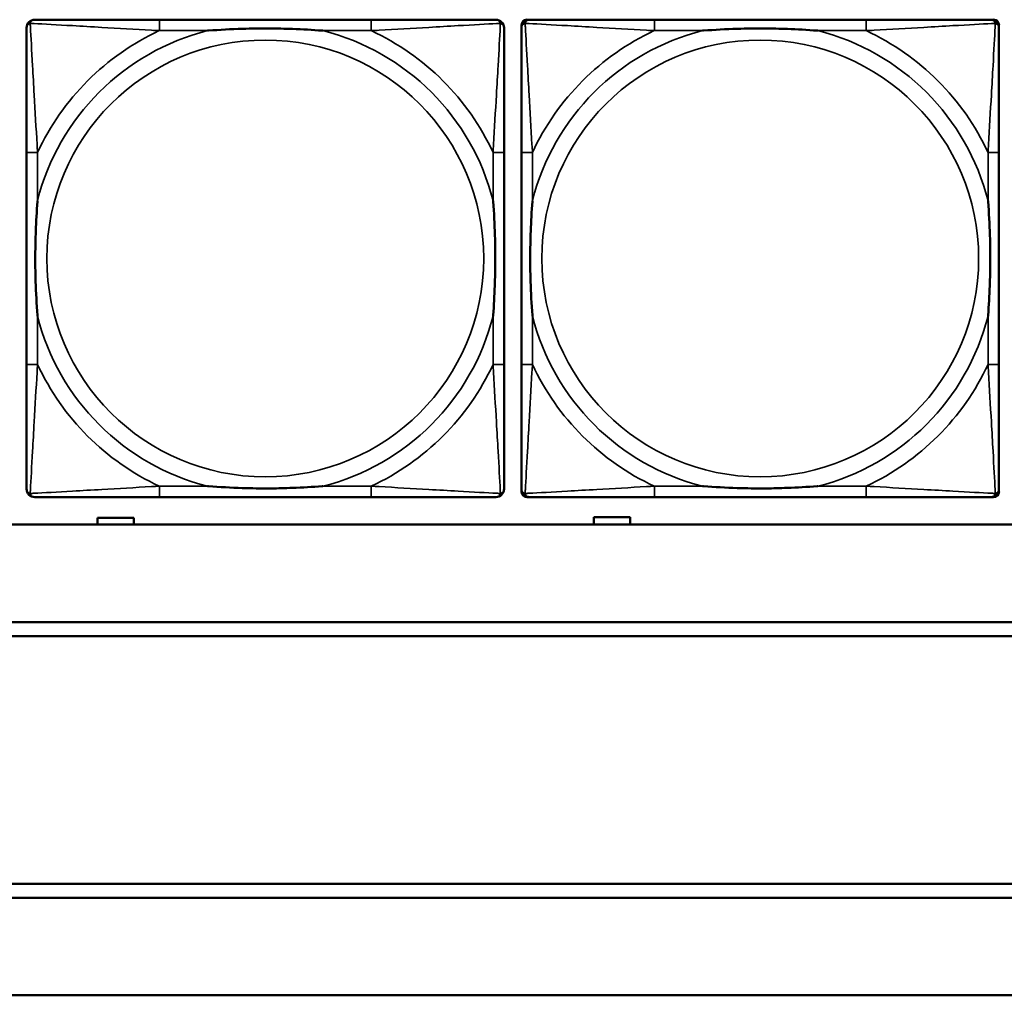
# Model space of a CAD drawing. Header units: inches. Extents: x -32 to 29.2, y -14.4 to 22.6.
# Tile 78 of 256: x -13.6 to -12.2, y -9.2 to -7.8. Entities that reach past the tile are written whole.
import ezdxf

# ---------------------------------------------------------------- set-up
doc = ezdxf.new("R2010")
doc.units = ezdxf.units.IN
doc.header["$MEASUREMENT"] = 0
doc.layers.add('Visible (ANSI)', color=7, linetype='Continuous', lineweight=50)
doc.layers.add('Visible Narrow (ANSI)', color=7, linetype='Continuous', lineweight=35)

msp = doc.modelspace()

# ---------------------------------------------------------------- linework, layer by layer
at = {"layer": 'Visible (ANSI)'}
for p, q in [((-13.0665, -7.8037), (-13.3704, -7.8037)), ((-12.8431, -7.8037), (-12.8392, -7.8037)), ((-12.3565, -7.8037), (-12.6604, -7.8037)), ((-12.1778, -7.8037), (-12.1738, -7.8037)), ((-12.851, -8.4808), (-12.851, -7.8115)), ((-12.166, -7.8115), (-12.166, -7.8155)), ((-13.561, -7.9942), (-13.561, -8.2982)), ((-12.876, -8.2982), (-12.876, -7.9942)), ((-12.851, -7.9942), (-12.851, -8.2982)), ((-12.166, -8.2982), (-12.166, -7.9942)), ((-12.166, -8.4769), (-12.166, -8.4808)), ((-13.3704, -8.4887), (-13.0665, -8.4887)), ((-12.1738, -8.4887), (-12.8431, -8.4887)), ((-12.6604, -8.4887), (-12.3565, -8.4887)), ((-5.0254, -8.528), (-27.8004, -8.528)), ((-13.4591, -8.528), (-13.4591, -8.5186)), ((-13.4591, -8.5186), (-13.4071, -8.5186)), ((-13.4071, -8.5186), (-13.4071, -8.528)), ((-12.7471, -8.528), (-12.7471, -8.5176)), ((-12.7471, -8.5176), (-12.6951, -8.5176)), ((-12.6951, -8.5176), (-12.6951, -8.528)), ((-16.0129, -8.668), (-5.0254, -8.668)), ((-5.0254, -8.688), (-16.0129, -8.688)), ((-16.0129, -9.0434), (-5.0254, -9.0434)), ((-5.0254, -9.0634), (-16.0129, -9.0634)), ((-27.8004, -9.2034), (-5.0254, -9.2034))]:
    msp.add_line(p, q, dxfattribs=at)
for centre, radius, start, end in [((-13.5492, -7.8155), 0.0118, 90, 180), ((-12.8878, -7.8155), 0.0118, 0, 90), ((-12.8392, -7.8155), 0.0118, 90, 180), ((-12.8431, -7.8115), 0.00787, 90, 180), ((-12.1778, -7.8155), 0.0118, 0, 90), ((-12.1738, -7.8115), 0.00787, 0, 90), ((-13.5492, -8.4769), 0.0118, 180, 270), ((-12.8878, -8.4769), 0.0118, 270, 360), ((-12.8392, -8.4769), 0.0118, 180, 270), ((-12.8431, -8.4808), 0.00787, 180, 270), ((-12.1778, -8.4769), 0.0118, 270, 360), ((-12.1738, -8.4808), 0.00787, 270, 0)]:
    msp.add_arc(centre, radius, start, end, dxfattribs=at)
for points, knots in [([(-13.3704, -7.8037), (-13.374, -7.8037), (-13.3776, -7.8037), (-13.3812, -7.8037), (-13.4144, -7.8037), (-13.4481, -7.8037), (-13.479, -7.8037), (-13.5059, -7.8037), (-13.5315, -7.8037), (-13.5449, -7.8037), (-13.5465, -7.8037), (-13.5479, -7.8037), (-13.5492, -7.8037)], [0, 0, 0, 0, 0.0272471, 0.0272471, 0.0272471, 0.2790553, 0.2790553, 0.2790553, 0.4988354, 0.4988354, 0.4988354, 0.5252205, 0.5252205, 0.5252205, 0.5252205]), ([(-12.8878, -7.8037), (-12.9027, -7.8037), (-12.9443, -7.8037), (-12.9849, -7.8037), (-13.0114, -7.8037), (-13.0393, -7.8037), (-13.0665, -7.8037)], [-0.5252205, -0.5252205, -0.5252205, -0.5252205, -0.20743, -0.20743, -0.20743, 0, 0, 0, 0]), ([(-12.6604, -7.8037), (-12.664, -7.8037), (-12.6676, -7.8037), (-12.6712, -7.8037), (-12.7044, -7.8037), (-12.7381, -7.8037), (-12.769, -7.8037), (-12.7959, -7.8037), (-12.8215, -7.8037), (-12.8349, -7.8037), (-12.8365, -7.8037), (-12.8379, -7.8037), (-12.8392, -7.8037)], [0, 0, 0, 0, 0.0272471, 0.0272471, 0.0272471, 0.2790553, 0.2790553, 0.2790553, 0.4988354, 0.4988354, 0.4988354, 0.5252205, 0.5252205, 0.5252205, 0.5252205]), ([(-12.1778, -7.8037), (-12.1927, -7.8037), (-12.2343, -7.8037), (-12.2749, -7.8037), (-12.3014, -7.8037), (-12.3293, -7.8037), (-12.3565, -7.8037)], [-0.5252205, -0.5252205, -0.5252205, -0.5252205, -0.20743, -0.20743, -0.20743, 0, 0, 0, 0]), ([(-13.561, -7.8155), (-13.561, -7.8304), (-13.561, -7.872), (-13.561, -7.9126), (-13.561, -7.9391), (-13.561, -7.967), (-13.561, -7.9942)], [-0.5252205, -0.5252205, -0.5252205, -0.5252205, -0.20743, -0.20743, -0.20743, 0, 0, 0, 0]), ([(-13.3012, -7.8194), (-13.3008, -7.8194), (-13.3003, -7.8194), (-13.2838, -7.8181), (-13.2678, -7.8173), (-13.2448, -7.8165), (-13.2381, -7.8164), (-13.229, -7.8163), (-13.2265, -7.8163), (-13.2224, -7.8163), (-13.2208, -7.8162), (-13.2177, -7.8162), (-13.2161, -7.8162), (-13.2126, -7.8163), (-13.2105, -7.8163), (-13.2043, -7.8163), (-13.2002, -7.8164), (-13.1905, -7.8166), (-13.1849, -7.8168), (-13.1651, -7.8175), (-13.1511, -7.8183), (-13.1366, -7.8194), (-13.1362, -7.8194), (-13.1357, -7.8194)], [-0.416114, -0.416114, -0.416114, -0.416114, -0.4127691, -0.4127691, -0.2896446, -0.2896446, -0.2388934, -0.2388934, -0.2201881, -0.2201881, -0.2080204, -0.2080204, -0.196499, -0.196499, -0.1809939, -0.1809939, -0.149741, -0.149741, -0.1073162, -0.1073162, 0, 0, 0.0033356, 0.0033356, 0.0033356, 0.0033356]), ([(-12.876, -7.9942), (-12.876, -7.9907), (-12.876, -7.9871), (-12.876, -7.9835), (-12.876, -7.9503), (-12.876, -7.9166), (-12.876, -7.8857), (-12.876, -7.8588), (-12.876, -7.8332), (-12.876, -7.8198), (-12.876, -7.8182), (-12.876, -7.8167), (-12.876, -7.8155)], [0, 0, 0, 0, 0.0272471, 0.0272471, 0.0272471, 0.2790553, 0.2790553, 0.2790553, 0.4988354, 0.4988354, 0.4988354, 0.5252205, 0.5252205, 0.5252205, 0.5252205]), ([(-12.851, -7.8155), (-12.851, -7.8304), (-12.851, -7.872), (-12.851, -7.9126), (-12.851, -7.9391), (-12.851, -7.967), (-12.851, -7.9942)], [-0.5252205, -0.5252205, -0.5252205, -0.5252205, -0.20743, -0.20743, -0.20743, 0, 0, 0, 0]), ([(-12.5912, -7.8194), (-12.5908, -7.8194), (-12.5903, -7.8194), (-12.5738, -7.8181), (-12.5578, -7.8173), (-12.5348, -7.8165), (-12.5281, -7.8164), (-12.519, -7.8163), (-12.5165, -7.8163), (-12.5124, -7.8163), (-12.5108, -7.8162), (-12.5077, -7.8162), (-12.5061, -7.8162), (-12.5026, -7.8163), (-12.5005, -7.8163), (-12.4943, -7.8163), (-12.4902, -7.8164), (-12.4805, -7.8166), (-12.4749, -7.8168), (-12.4551, -7.8175), (-12.4411, -7.8183), (-12.4266, -7.8194), (-12.4262, -7.8194), (-12.4257, -7.8194)], [-0.416114, -0.416114, -0.416114, -0.416114, -0.4127691, -0.4127691, -0.2896446, -0.2896446, -0.2388934, -0.2388934, -0.2201881, -0.2201881, -0.2080204, -0.2080204, -0.196499, -0.196499, -0.1809939, -0.1809939, -0.149741, -0.149741, -0.1073162, -0.1073162, 0, 0, 0.0033356, 0.0033356, 0.0033356, 0.0033356]), ([(-12.166, -7.9942), (-12.166, -7.9907), (-12.166, -7.9871), (-12.166, -7.9835), (-12.166, -7.9503), (-12.166, -7.9166), (-12.166, -7.8857), (-12.166, -7.8588), (-12.166, -7.8332), (-12.166, -7.8198), (-12.166, -7.8182), (-12.166, -7.8167), (-12.166, -7.8155)], [0, 0, 0, 0, 0.0272471, 0.0272471, 0.0272471, 0.2790553, 0.2790553, 0.2790553, 0.4988354, 0.4988354, 0.4988354, 0.5252205, 0.5252205, 0.5252205, 0.5252205]), ([(-13.5452, -8.2289), (-13.5453, -8.2285), (-13.5453, -8.2281), (-13.5466, -8.2116), (-13.5474, -8.1955), (-13.5481, -8.1725), (-13.5483, -8.1658), (-13.5484, -8.1567), (-13.5484, -8.1542), (-13.5484, -8.1501), (-13.5484, -8.1485), (-13.5484, -8.1454), (-13.5484, -8.1439), (-13.5484, -8.1403), (-13.5484, -8.1382), (-13.5483, -8.1321), (-13.5483, -8.1279), (-13.5481, -8.1182), (-13.5479, -8.1126), (-13.5472, -8.0928), (-13.5464, -8.0788), (-13.5453, -8.0643), (-13.5453, -8.0639), (-13.5452, -8.0634)], [-0.416114, -0.416114, -0.416114, -0.416114, -0.4127691, -0.4127691, -0.2896446, -0.2896446, -0.2388934, -0.2388934, -0.2201881, -0.2201881, -0.2080204, -0.2080204, -0.196499, -0.196499, -0.1809939, -0.1809939, -0.149741, -0.149741, -0.1073162, -0.1073162, 0, 0, 0.0033356, 0.0033356, 0.0033356, 0.0033356]), ([(-12.8917, -8.0634), (-12.8917, -8.0639), (-12.8916, -8.0643), (-12.8904, -8.0808), (-12.8895, -8.0969), (-12.8888, -8.1198), (-12.8887, -8.1265), (-12.8886, -8.1357), (-12.8886, -8.1382), (-12.8885, -8.1423), (-12.8885, -8.1439), (-12.8885, -8.147), (-12.8885, -8.1485), (-12.8885, -8.1521), (-12.8886, -8.1541), (-12.8886, -8.1603), (-12.8887, -8.1644), (-12.8889, -8.1742), (-12.889, -8.1798), (-12.8898, -8.1995), (-12.8905, -8.2136), (-12.8916, -8.2281), (-12.8917, -8.2285), (-12.8917, -8.2289)], [-0.416114, -0.416114, -0.416114, -0.416114, -0.4127691, -0.4127691, -0.2896446, -0.2896446, -0.2388934, -0.2388934, -0.2201881, -0.2201881, -0.2080204, -0.2080204, -0.196499, -0.196499, -0.1809939, -0.1809939, -0.149741, -0.149741, -0.1073162, -0.1073162, 0, 0, 0.0033356, 0.0033356, 0.0033356, 0.0033356]), ([(-12.8352, -8.2289), (-12.8353, -8.2285), (-12.8353, -8.2281), (-12.8366, -8.2116), (-12.8374, -8.1955), (-12.8381, -8.1725), (-12.8383, -8.1658), (-12.8384, -8.1567), (-12.8384, -8.1542), (-12.8384, -8.1501), (-12.8384, -8.1485), (-12.8384, -8.1454), (-12.8384, -8.1439), (-12.8384, -8.1403), (-12.8384, -8.1382), (-12.8383, -8.1321), (-12.8383, -8.1279), (-12.8381, -8.1182), (-12.8379, -8.1126), (-12.8372, -8.0928), (-12.8364, -8.0788), (-12.8353, -8.0643), (-12.8353, -8.0639), (-12.8352, -8.0634)], [-0.416114, -0.416114, -0.416114, -0.416114, -0.4127691, -0.4127691, -0.2896446, -0.2896446, -0.2388934, -0.2388934, -0.2201881, -0.2201881, -0.2080204, -0.2080204, -0.196499, -0.196499, -0.1809939, -0.1809939, -0.149741, -0.149741, -0.1073162, -0.1073162, 0, 0, 0.0033356, 0.0033356, 0.0033356, 0.0033356]), ([(-12.1817, -8.0634), (-12.1817, -8.0639), (-12.1816, -8.0643), (-12.1804, -8.0808), (-12.1795, -8.0969), (-12.1788, -8.1198), (-12.1787, -8.1265), (-12.1786, -8.1357), (-12.1786, -8.1382), (-12.1785, -8.1423), (-12.1785, -8.1439), (-12.1785, -8.147), (-12.1785, -8.1485), (-12.1785, -8.1521), (-12.1786, -8.1541), (-12.1786, -8.1603), (-12.1787, -8.1644), (-12.1789, -8.1742), (-12.179, -8.1798), (-12.1798, -8.1995), (-12.1805, -8.2136), (-12.1816, -8.2281), (-12.1817, -8.2285), (-12.1817, -8.2289)], [-0.416114, -0.416114, -0.416114, -0.416114, -0.4127691, -0.4127691, -0.2896446, -0.2896446, -0.2388934, -0.2388934, -0.2201881, -0.2201881, -0.2080204, -0.2080204, -0.196499, -0.196499, -0.1809939, -0.1809939, -0.149741, -0.149741, -0.1073162, -0.1073162, 0, 0, 0.0033356, 0.0033356, 0.0033356, 0.0033356]), ([(-13.561, -8.2982), (-13.561, -8.3254), (-13.561, -8.3532), (-13.561, -8.3798), (-13.561, -8.4204), (-13.561, -8.462), (-13.561, -8.4769)], [3.9382945, 3.9382945, 3.9382945, 3.9382945, 4.1457245, 4.1457245, 4.1457245, 4.463515, 4.463515, 4.463515, 4.463515]), ([(-12.876, -8.4769), (-12.876, -8.462), (-12.876, -8.4204), (-12.876, -8.3798), (-12.876, -8.3532), (-12.876, -8.3254), (-12.876, -8.2982)], [-0.5252205, -0.5252205, -0.5252205, -0.5252205, -0.20743, -0.20743, -0.20743, 0, 0, 0, 0]), ([(-12.851, -8.2982), (-12.851, -8.3254), (-12.851, -8.3532), (-12.851, -8.3798), (-12.851, -8.4204), (-12.851, -8.462), (-12.851, -8.4769)], [3.9382945, 3.9382945, 3.9382945, 3.9382945, 4.1457245, 4.1457245, 4.1457245, 4.463515, 4.463515, 4.463515, 4.463515]), ([(-12.166, -8.4769), (-12.166, -8.462), (-12.166, -8.4204), (-12.166, -8.3798), (-12.166, -8.3532), (-12.166, -8.3254), (-12.166, -8.2982)], [-0.5252205, -0.5252205, -0.5252205, -0.5252205, -0.20743, -0.20743, -0.20743, 0, 0, 0, 0]), ([(-13.1357, -8.473), (-13.1362, -8.473), (-13.1366, -8.473), (-13.1511, -8.4741), (-13.1651, -8.4749), (-13.1849, -8.4756), (-13.1905, -8.4758), (-13.2002, -8.476), (-13.2043, -8.4761), (-13.2105, -8.4761), (-13.2126, -8.4761), (-13.2161, -8.4761), (-13.2177, -8.4761), (-13.2208, -8.4761), (-13.2224, -8.4761), (-13.2265, -8.4761), (-13.229, -8.4761), (-13.2381, -8.476), (-13.2448, -8.4758), (-13.2678, -8.4751), (-13.2838, -8.4743), (-13.3003, -8.473), (-13.3008, -8.473), (-13.3012, -8.473)], [-0.4149464, -0.4149464, -0.4149464, -0.4149464, -0.41162, -0.41162, -0.3046026, -0.3046026, -0.2622958, -0.2622958, -0.23113, -0.23113, -0.215668, -0.215668, -0.2041787, -0.2041787, -0.1920448, -0.1920448, -0.1733916, -0.1733916, -0.1227817, -0.1227817, 0, 0, 0.0033356, 0.0033356, 0.0033356, 0.0033356]), ([(-12.4257, -8.473), (-12.4262, -8.473), (-12.4266, -8.473), (-12.4411, -8.4741), (-12.4551, -8.4749), (-12.4749, -8.4756), (-12.4805, -8.4758), (-12.4902, -8.476), (-12.4943, -8.4761), (-12.5005, -8.4761), (-12.5026, -8.4761), (-12.5061, -8.4761), (-12.5077, -8.4761), (-12.5108, -8.4761), (-12.5124, -8.4761), (-12.5165, -8.4761), (-12.519, -8.4761), (-12.5281, -8.476), (-12.5348, -8.4758), (-12.5578, -8.4751), (-12.5738, -8.4743), (-12.5903, -8.473), (-12.5908, -8.473), (-12.5912, -8.473)], [-0.4149464, -0.4149464, -0.4149464, -0.4149464, -0.41162, -0.41162, -0.3046026, -0.3046026, -0.2622958, -0.2622958, -0.23113, -0.23113, -0.215668, -0.215668, -0.2041787, -0.2041787, -0.1920448, -0.1920448, -0.1733916, -0.1733916, -0.1227817, -0.1227817, 0, 0, 0.0033356, 0.0033356, 0.0033356, 0.0033356]), ([(-13.5492, -8.4887), (-13.5343, -8.4887), (-13.4927, -8.4887), (-13.452, -8.4887), (-13.4255, -8.4887), (-13.3977, -8.4887), (-13.3704, -8.4887)], [-0.5252205, -0.5252205, -0.5252205, -0.5252205, -0.20743, -0.20743, -0.20743, 0, 0, 0, 0]), ([(-13.0665, -8.4887), (-13.0393, -8.4887), (-13.0114, -8.4887), (-12.9849, -8.4887), (-12.9443, -8.4887), (-12.9027, -8.4887), (-12.8878, -8.4887)], [3.9382945, 3.9382945, 3.9382945, 3.9382945, 4.1457245, 4.1457245, 4.1457245, 4.463515, 4.463515, 4.463515, 4.463515]), ([(-12.8392, -8.4887), (-12.8243, -8.4887), (-12.7827, -8.4887), (-12.742, -8.4887), (-12.7155, -8.4887), (-12.6877, -8.4887), (-12.6604, -8.4887)], [-0.5252205, -0.5252205, -0.5252205, -0.5252205, -0.20743, -0.20743, -0.20743, 0, 0, 0, 0]), ([(-12.3565, -8.4887), (-12.3293, -8.4887), (-12.3014, -8.4887), (-12.2749, -8.4887), (-12.2343, -8.4887), (-12.1927, -8.4887), (-12.1778, -8.4887)], [3.9382945, 3.9382945, 3.9382945, 3.9382945, 4.1457245, 4.1457245, 4.1457245, 4.463515, 4.463515, 4.463515, 4.463515])]:
    msp.add_open_spline(points, degree=3, knots=knots, dxfattribs=at)
at = {"layer": 'Visible Narrow (ANSI)'}
for p, q in [((-13.3704, -7.8037), (-13.3704, -7.8194)), ((-13.0665, -7.8037), (-13.0665, -7.8194)), ((-12.6604, -7.8037), (-12.6604, -7.8194)), ((-12.3565, -7.8037), (-12.3565, -7.8194)), ((-13.3704, -7.8194), (-13.3012, -7.8194)), ((-13.1357, -7.8194), (-13.0665, -7.8194)), ((-12.6604, -7.8194), (-12.5912, -7.8194)), ((-12.4257, -7.8194), (-12.3565, -7.8194)), ((-13.5452, -7.9942), (-13.561, -7.9942)), ((-13.5452, -8.0634), (-13.5452, -7.9942)), ((-12.876, -7.9942), (-12.8917, -7.9942)), ((-12.8917, -7.9942), (-12.8917, -8.0634)), ((-12.8352, -7.9942), (-12.851, -7.9942)), ((-12.8352, -8.0634), (-12.8352, -7.9942)), ((-12.166, -7.9942), (-12.1817, -7.9942)), ((-12.1817, -7.9942), (-12.1817, -8.0634)), ((-13.5452, -8.2982), (-13.5452, -8.2289)), ((-12.8917, -8.2289), (-12.8917, -8.2982)), ((-12.8352, -8.2982), (-12.8352, -8.2289)), ((-12.1817, -8.2289), (-12.1817, -8.2982)), ((-13.5452, -8.2982), (-13.561, -8.2982)), ((-12.876, -8.2982), (-12.8917, -8.2982)), ((-12.8352, -8.2982), (-12.851, -8.2982)), ((-12.166, -8.2982), (-12.1817, -8.2982)), ((-13.3704, -8.473), (-13.3704, -8.4887)), ((-13.3012, -8.473), (-13.3704, -8.473)), ((-13.0665, -8.473), (-13.1357, -8.473)), ((-13.0665, -8.473), (-13.0665, -8.4887)), ((-12.6604, -8.473), (-12.6604, -8.4887)), ((-12.5912, -8.473), (-12.6604, -8.473)), ((-12.3565, -8.473), (-12.4257, -8.473)), ((-12.3565, -8.473), (-12.3565, -8.4887))]:
    msp.add_line(p, q, dxfattribs=at)
for centre in [(-13.2185, -8.1462), (-12.5085, -8.1462)]:
    msp.add_circle(centre, 0.3133, dxfattribs=at)
for centre, radius, start, end in [((-13.2185, -8.1462), 0.3371, 104.2103, 165.7897), ((-13.2185, -8.1462), 0.3604, 114.9407, 155.0593), ((-13.2185, -8.1462), 0.3371, 14.2103, 75.7897), ((-13.2185, -8.1462), 0.3604, 24.9407, 65.0593), ((-12.5085, -8.1462), 0.3371, 104.2103, 165.7897), ((-12.5085, -8.1462), 0.3604, 114.9407, 155.0593), ((-12.5085, -8.1462), 0.3371, 14.2103, 75.7897), ((-12.5085, -8.1462), 0.3604, 24.9407, 65.0593), ((-13.2185, -8.1462), 0.3371, 194.2103, 255.7897), ((-13.2185, -8.1462), 0.3371, 284.2103, 345.7897), ((-12.5085, -8.1462), 0.3371, 194.2103, 255.7897), ((-12.5085, -8.1462), 0.3371, 284.2103, 345.7897), ((-13.2185, -8.1462), 0.3604, 204.9407, 245.0593), ((-13.2185, -8.1462), 0.3604, 294.9407, 335.0593), ((-12.5085, -8.1462), 0.3604, 204.9407, 245.0593), ((-12.5085, -8.1462), 0.3604, 294.9407, 335.0593)]:
    msp.add_arc(centre, radius, start, end, dxfattribs=at)
for points, knots in [([(-13.561, -7.8155), (-13.561, -7.8149), (-13.5609, -7.8143), (-13.5607, -7.8133), (-13.5605, -7.8129), (-13.5602, -7.8122), (-13.56, -7.812), (-13.5598, -7.8116), (-13.5597, -7.8115), (-13.5593, -7.8111), (-13.5591, -7.8108), (-13.5584, -7.8102), (-13.5579, -7.8099), (-13.5568, -7.8093), (-13.5563, -7.8091), (-13.5557, -7.809)], [-0.02627331, -0.02627331, -0.02627331, -0.02627331, -0.02158775, -0.02158775, -0.01736415, -0.01736415, -0.0147244, -0.0147244, -0.01307456, -0.01307456, -0.00977487, -0.00977487, -0.00449537, -0.00449537, 0.00012419, 0.00012419, 0.00012419, 0.00012419]), ([(-13.5557, -7.809), (-13.5555, -7.8084), (-13.5553, -7.8078), (-13.5548, -7.8068), (-13.5544, -7.8063), (-13.5538, -7.8056), (-13.5536, -7.8053), (-13.5532, -7.805), (-13.553, -7.8049), (-13.5527, -7.8046), (-13.5524, -7.8045), (-13.5518, -7.8042), (-13.5513, -7.804), (-13.5503, -7.8037), (-13.5498, -7.8037), (-13.5492, -7.8037)], [-0.00012419, -0.00012419, -0.00012419, -0.00012419, 0.00449537, 0.00449537, 0.00977487, 0.00977487, 0.01307456, 0.01307456, 0.0147244, 0.0147244, 0.01736415, 0.01736415, 0.02158775, 0.02158775, 0.02627331, 0.02627331, 0.02627331, 0.02627331]), ([(-13.5452, -7.9942), (-13.5454, -7.9905), (-13.5457, -7.9867), (-13.5472, -7.9594), (-13.5486, -7.9352), (-13.5508, -7.8973), (-13.5516, -7.8833), (-13.5536, -7.848), (-13.5547, -7.8279), (-13.5555, -7.8125), (-13.5556, -7.8107), (-13.5557, -7.809)], [0, 0, 0, 0, 0.0278591, 0.0278591, 0.201273, 0.201273, 0.3066357, 0.3066357, 0.475216, 0.475216, 0.5007189, 0.5007189, 0.5007189, 0.5007189]), ([(-13.5557, -7.809), (-13.554, -7.809), (-13.5522, -7.8091), (-13.5367, -7.81), (-13.5166, -7.811), (-13.4814, -7.813), (-13.4673, -7.8138), (-13.4295, -7.8161), (-13.4053, -7.8175), (-13.378, -7.819), (-13.3742, -7.8192), (-13.3704, -7.8194)], [-0.5007189, -0.5007189, -0.5007189, -0.5007189, -0.475216, -0.475216, -0.3066357, -0.3066357, -0.201273, -0.201273, -0.0278591, -0.0278591, 0, 0, 0, 0]), ([(-13.0665, -7.8194), (-13.0628, -7.8192), (-13.059, -7.819), (-13.0316, -7.8175), (-13.0075, -7.8161), (-12.9696, -7.8138), (-12.9556, -7.813), (-12.9203, -7.811), (-12.9002, -7.81), (-12.8848, -7.8091), (-12.8829, -7.809), (-12.8812, -7.809)], [0, 0, 0, 0, 0.0278591, 0.0278591, 0.201273, 0.201273, 0.3066357, 0.3066357, 0.475216, 0.475216, 0.5007189, 0.5007189, 0.5007189, 0.5007189]), ([(-12.8812, -7.809), (-12.8813, -7.8107), (-12.8814, -7.8125), (-12.8822, -7.8279), (-12.8833, -7.848), (-12.8853, -7.8833), (-12.8861, -7.8973), (-12.8883, -7.9352), (-12.8898, -7.9594), (-12.8913, -7.9867), (-12.8915, -7.9905), (-12.8917, -7.9942)], [-0.5007189, -0.5007189, -0.5007189, -0.5007189, -0.475216, -0.475216, -0.3066357, -0.3066357, -0.201273, -0.201273, -0.0278591, -0.0278591, 0, 0, 0, 0]), ([(-12.8878, -7.8037), (-12.8872, -7.8037), (-12.8866, -7.8037), (-12.8856, -7.804), (-12.8852, -7.8042), (-12.8845, -7.8045), (-12.8843, -7.8046), (-12.8839, -7.8049), (-12.8838, -7.805), (-12.8834, -7.8053), (-12.8831, -7.8056), (-12.8825, -7.8063), (-12.8822, -7.8068), (-12.8816, -7.8078), (-12.8814, -7.8084), (-12.8812, -7.809)], [-0.02627331, -0.02627331, -0.02627331, -0.02627331, -0.02158775, -0.02158775, -0.01736415, -0.01736415, -0.0147244, -0.0147244, -0.01307456, -0.01307456, -0.00977487, -0.00977487, -0.00449537, -0.00449537, 0.00012419, 0.00012419, 0.00012419, 0.00012419]), ([(-12.8812, -7.809), (-12.8807, -7.8091), (-12.8801, -7.8093), (-12.8791, -7.8099), (-12.8786, -7.8102), (-12.8779, -7.8108), (-12.8776, -7.8111), (-12.8773, -7.8115), (-12.8772, -7.8116), (-12.8769, -7.812), (-12.8768, -7.8122), (-12.8764, -7.8129), (-12.8763, -7.8133), (-12.876, -7.8143), (-12.876, -7.8149), (-12.876, -7.8155)], [-0.00012419, -0.00012419, -0.00012419, -0.00012419, 0.00449537, 0.00449537, 0.00977487, 0.00977487, 0.01307456, 0.01307456, 0.0147244, 0.0147244, 0.01736415, 0.01736415, 0.02158775, 0.02158775, 0.02627331, 0.02627331, 0.02627331, 0.02627331]), ([(-12.851, -7.8155), (-12.851, -7.8149), (-12.8509, -7.8143), (-12.8507, -7.8133), (-12.8505, -7.8129), (-12.8502, -7.8122), (-12.85, -7.812), (-12.8498, -7.8116), (-12.8497, -7.8115), (-12.8493, -7.8111), (-12.8491, -7.8108), (-12.8484, -7.8102), (-12.8479, -7.8099), (-12.8468, -7.8093), (-12.8463, -7.8091), (-12.8457, -7.809)], [-0.02627331, -0.02627331, -0.02627331, -0.02627331, -0.02158775, -0.02158775, -0.01736415, -0.01736415, -0.0147244, -0.0147244, -0.01307456, -0.01307456, -0.00977487, -0.00977487, -0.00449537, -0.00449537, 0.00012419, 0.00012419, 0.00012419, 0.00012419]), ([(-12.8457, -7.809), (-12.8455, -7.8084), (-12.8453, -7.8078), (-12.8448, -7.8068), (-12.8444, -7.8063), (-12.8438, -7.8056), (-12.8436, -7.8053), (-12.8432, -7.805), (-12.843, -7.8049), (-12.8427, -7.8046), (-12.8424, -7.8045), (-12.8418, -7.8042), (-12.8413, -7.804), (-12.8403, -7.8037), (-12.8398, -7.8037), (-12.8392, -7.8037)], [-0.00012419, -0.00012419, -0.00012419, -0.00012419, 0.00449537, 0.00449537, 0.00977487, 0.00977487, 0.01307456, 0.01307456, 0.0147244, 0.0147244, 0.01736415, 0.01736415, 0.02158775, 0.02158775, 0.02627331, 0.02627331, 0.02627331, 0.02627331]), ([(-12.8352, -7.9942), (-12.8354, -7.9905), (-12.8357, -7.9867), (-12.8372, -7.9594), (-12.8386, -7.9352), (-12.8408, -7.8973), (-12.8416, -7.8833), (-12.8436, -7.848), (-12.8447, -7.8279), (-12.8455, -7.8125), (-12.8456, -7.8107), (-12.8457, -7.809)], [0, 0, 0, 0, 0.0278591, 0.0278591, 0.201273, 0.201273, 0.3066357, 0.3066357, 0.475216, 0.475216, 0.5007189, 0.5007189, 0.5007189, 0.5007189]), ([(-12.8457, -7.809), (-12.844, -7.809), (-12.8422, -7.8091), (-12.8267, -7.81), (-12.8066, -7.811), (-12.7714, -7.813), (-12.7573, -7.8138), (-12.7195, -7.8161), (-12.6953, -7.8175), (-12.668, -7.819), (-12.6642, -7.8192), (-12.6604, -7.8194)], [-0.5007189, -0.5007189, -0.5007189, -0.5007189, -0.475216, -0.475216, -0.3066357, -0.3066357, -0.201273, -0.201273, -0.0278591, -0.0278591, 0, 0, 0, 0]), ([(-12.3565, -7.8194), (-12.3528, -7.8192), (-12.349, -7.819), (-12.3216, -7.8175), (-12.2975, -7.8161), (-12.2596, -7.8138), (-12.2456, -7.813), (-12.2103, -7.811), (-12.1902, -7.81), (-12.1748, -7.8091), (-12.1729, -7.809), (-12.1712, -7.809)], [0, 0, 0, 0, 0.0278591, 0.0278591, 0.201273, 0.201273, 0.3066357, 0.3066357, 0.475216, 0.475216, 0.5007189, 0.5007189, 0.5007189, 0.5007189]), ([(-12.1712, -7.809), (-12.1713, -7.8107), (-12.1714, -7.8125), (-12.1722, -7.8279), (-12.1733, -7.848), (-12.1753, -7.8833), (-12.1761, -7.8973), (-12.1783, -7.9352), (-12.1798, -7.9594), (-12.1813, -7.9867), (-12.1815, -7.9905), (-12.1817, -7.9942)], [-0.5007189, -0.5007189, -0.5007189, -0.5007189, -0.475216, -0.475216, -0.3066357, -0.3066357, -0.201273, -0.201273, -0.0278591, -0.0278591, 0, 0, 0, 0]), ([(-12.1778, -7.8037), (-12.1772, -7.8037), (-12.1766, -7.8037), (-12.1756, -7.804), (-12.1752, -7.8042), (-12.1745, -7.8045), (-12.1743, -7.8046), (-12.1739, -7.8049), (-12.1738, -7.805), (-12.1734, -7.8053), (-12.1731, -7.8056), (-12.1725, -7.8063), (-12.1722, -7.8068), (-12.1716, -7.8078), (-12.1714, -7.8084), (-12.1712, -7.809)], [-0.02627331, -0.02627331, -0.02627331, -0.02627331, -0.02158775, -0.02158775, -0.01736415, -0.01736415, -0.0147244, -0.0147244, -0.01307456, -0.01307456, -0.00977487, -0.00977487, -0.00449537, -0.00449537, 0.00012419, 0.00012419, 0.00012419, 0.00012419]), ([(-12.1712, -7.809), (-12.1707, -7.8091), (-12.1701, -7.8093), (-12.1691, -7.8099), (-12.1686, -7.8102), (-12.1679, -7.8108), (-12.1676, -7.8111), (-12.1673, -7.8115), (-12.1672, -7.8116), (-12.1669, -7.812), (-12.1668, -7.8122), (-12.1664, -7.8129), (-12.1663, -7.8133), (-12.166, -7.8143), (-12.166, -7.8149), (-12.166, -7.8155)], [-0.00012419, -0.00012419, -0.00012419, -0.00012419, 0.00449537, 0.00449537, 0.00977487, 0.00977487, 0.01307456, 0.01307456, 0.0147244, 0.0147244, 0.01736415, 0.01736415, 0.02158775, 0.02158775, 0.02627331, 0.02627331, 0.02627331, 0.02627331]), ([(-13.5557, -8.4834), (-13.5556, -8.4817), (-13.5555, -8.4799), (-13.5547, -8.4645), (-13.5536, -8.4443), (-13.5516, -8.4091), (-13.5508, -8.3951), (-13.5486, -8.3572), (-13.5472, -8.333), (-13.5457, -8.3057), (-13.5454, -8.3019), (-13.5452, -8.2982)], [-4.4390134, -4.4390134, -4.4390134, -4.4390134, -4.4135105, -4.4135105, -4.2449302, -4.2449302, -4.1395675, -4.1395675, -3.9661536, -3.9661536, -3.9382945, -3.9382945, -3.9382945, -3.9382945]), ([(-12.8917, -8.2982), (-12.8915, -8.3019), (-12.8913, -8.3057), (-12.8898, -8.333), (-12.8883, -8.3572), (-12.8861, -8.3951), (-12.8853, -8.4091), (-12.8833, -8.4443), (-12.8822, -8.4645), (-12.8814, -8.4799), (-12.8813, -8.4817), (-12.8812, -8.4834)], [0, 0, 0, 0, 0.0278591, 0.0278591, 0.201273, 0.201273, 0.3066357, 0.3066357, 0.475216, 0.475216, 0.5007189, 0.5007189, 0.5007189, 0.5007189]), ([(-12.8457, -8.4834), (-12.8456, -8.4817), (-12.8455, -8.4799), (-12.8447, -8.4645), (-12.8436, -8.4443), (-12.8416, -8.4091), (-12.8408, -8.3951), (-12.8386, -8.3572), (-12.8372, -8.333), (-12.8357, -8.3057), (-12.8354, -8.3019), (-12.8352, -8.2982)], [-4.4390134, -4.4390134, -4.4390134, -4.4390134, -4.4135105, -4.4135105, -4.2449302, -4.2449302, -4.1395675, -4.1395675, -3.9661536, -3.9661536, -3.9382945, -3.9382945, -3.9382945, -3.9382945]), ([(-12.1817, -8.2982), (-12.1815, -8.3019), (-12.1813, -8.3057), (-12.1798, -8.333), (-12.1783, -8.3572), (-12.1761, -8.3951), (-12.1753, -8.4091), (-12.1733, -8.4443), (-12.1722, -8.4645), (-12.1714, -8.4799), (-12.1713, -8.4817), (-12.1712, -8.4834)], [0, 0, 0, 0, 0.0278591, 0.0278591, 0.201273, 0.201273, 0.3066357, 0.3066357, 0.475216, 0.475216, 0.5007189, 0.5007189, 0.5007189, 0.5007189]), ([(-13.3704, -8.473), (-13.3742, -8.4732), (-13.378, -8.4734), (-13.4053, -8.4749), (-13.4295, -8.4763), (-13.4673, -8.4785), (-13.4814, -8.4793), (-13.5166, -8.4813), (-13.5367, -8.4824), (-13.5522, -8.4832), (-13.554, -8.4833), (-13.5557, -8.4834)], [0, 0, 0, 0, 0.0278591, 0.0278591, 0.201273, 0.201273, 0.3066357, 0.3066357, 0.475216, 0.475216, 0.5007189, 0.5007189, 0.5007189, 0.5007189]), ([(-12.8812, -8.4834), (-12.8829, -8.4833), (-12.8848, -8.4832), (-12.9002, -8.4824), (-12.9203, -8.4813), (-12.9556, -8.4793), (-12.9696, -8.4785), (-13.0075, -8.4763), (-13.0316, -8.4749), (-13.059, -8.4734), (-13.0628, -8.4732), (-13.0665, -8.473)], [-4.4390134, -4.4390134, -4.4390134, -4.4390134, -4.4135105, -4.4135105, -4.2449302, -4.2449302, -4.1395675, -4.1395675, -3.9661536, -3.9661536, -3.9382945, -3.9382945, -3.9382945, -3.9382945]), ([(-12.6604, -8.473), (-12.6642, -8.4732), (-12.668, -8.4734), (-12.6953, -8.4749), (-12.7195, -8.4763), (-12.7573, -8.4785), (-12.7714, -8.4793), (-12.8066, -8.4813), (-12.8267, -8.4824), (-12.8422, -8.4832), (-12.844, -8.4833), (-12.8457, -8.4834)], [0, 0, 0, 0, 0.0278591, 0.0278591, 0.201273, 0.201273, 0.3066357, 0.3066357, 0.475216, 0.475216, 0.5007189, 0.5007189, 0.5007189, 0.5007189]), ([(-12.1712, -8.4834), (-12.1729, -8.4833), (-12.1748, -8.4832), (-12.1902, -8.4824), (-12.2103, -8.4813), (-12.2456, -8.4793), (-12.2596, -8.4785), (-12.2975, -8.4763), (-12.3216, -8.4749), (-12.349, -8.4734), (-12.3528, -8.4732), (-12.3565, -8.473)], [-4.4390134, -4.4390134, -4.4390134, -4.4390134, -4.4135105, -4.4135105, -4.2449302, -4.2449302, -4.1395675, -4.1395675, -3.9661536, -3.9661536, -3.9382945, -3.9382945, -3.9382945, -3.9382945]), ([(-13.5557, -8.4834), (-13.5563, -8.4832), (-13.5568, -8.483), (-13.5579, -8.4825), (-13.5584, -8.4822), (-13.5591, -8.4816), (-13.5593, -8.4813), (-13.5597, -8.4809), (-13.5598, -8.4808), (-13.56, -8.4804), (-13.5602, -8.4801), (-13.5605, -8.4795), (-13.5607, -8.4791), (-13.5609, -8.4781), (-13.561, -8.4775), (-13.561, -8.4769)], [-0.00012419, -0.00012419, -0.00012419, -0.00012419, 0.00449537, 0.00449537, 0.00977487, 0.00977487, 0.01307456, 0.01307456, 0.0147244, 0.0147244, 0.01736415, 0.01736415, 0.02158775, 0.02158775, 0.02627331, 0.02627331, 0.02627331, 0.02627331]), ([(-13.5492, -8.4887), (-13.5498, -8.4887), (-13.5503, -8.4886), (-13.5513, -8.4884), (-13.5518, -8.4882), (-13.5524, -8.4879), (-13.5527, -8.4878), (-13.553, -8.4875), (-13.5532, -8.4874), (-13.5536, -8.487), (-13.5538, -8.4868), (-13.5544, -8.4861), (-13.5548, -8.4856), (-13.5553, -8.4845), (-13.5555, -8.484), (-13.5557, -8.4834)], [-0.02627331, -0.02627331, -0.02627331, -0.02627331, -0.02158775, -0.02158775, -0.01736415, -0.01736415, -0.0147244, -0.0147244, -0.01307456, -0.01307456, -0.00977487, -0.00977487, -0.00449537, -0.00449537, 0.00012419, 0.00012419, 0.00012419, 0.00012419]), ([(-12.8812, -8.4834), (-12.8814, -8.484), (-12.8816, -8.4845), (-12.8822, -8.4856), (-12.8825, -8.4861), (-12.8831, -8.4868), (-12.8834, -8.487), (-12.8838, -8.4874), (-12.8839, -8.4875), (-12.8843, -8.4878), (-12.8845, -8.4879), (-12.8852, -8.4882), (-12.8856, -8.4884), (-12.8866, -8.4886), (-12.8872, -8.4887), (-12.8878, -8.4887)], [-0.00012419, -0.00012419, -0.00012419, -0.00012419, 0.00449537, 0.00449537, 0.00977487, 0.00977487, 0.01307456, 0.01307456, 0.0147244, 0.0147244, 0.01736415, 0.01736415, 0.02158775, 0.02158775, 0.02627331, 0.02627331, 0.02627331, 0.02627331]), ([(-12.876, -8.4769), (-12.876, -8.4775), (-12.876, -8.4781), (-12.8763, -8.4791), (-12.8764, -8.4795), (-12.8768, -8.4801), (-12.8769, -8.4804), (-12.8772, -8.4808), (-12.8773, -8.4809), (-12.8776, -8.4813), (-12.8779, -8.4816), (-12.8786, -8.4822), (-12.8791, -8.4825), (-12.8801, -8.483), (-12.8807, -8.4832), (-12.8812, -8.4834)], [-0.02627331, -0.02627331, -0.02627331, -0.02627331, -0.02158775, -0.02158775, -0.01736415, -0.01736415, -0.0147244, -0.0147244, -0.01307456, -0.01307456, -0.00977487, -0.00977487, -0.00449537, -0.00449537, 0.00012419, 0.00012419, 0.00012419, 0.00012419]), ([(-12.8457, -8.4834), (-12.8463, -8.4832), (-12.8468, -8.483), (-12.8479, -8.4825), (-12.8484, -8.4822), (-12.8491, -8.4816), (-12.8493, -8.4813), (-12.8497, -8.4809), (-12.8498, -8.4808), (-12.85, -8.4804), (-12.8502, -8.4801), (-12.8505, -8.4795), (-12.8507, -8.4791), (-12.8509, -8.4781), (-12.851, -8.4775), (-12.851, -8.4769)], [-0.00012419, -0.00012419, -0.00012419, -0.00012419, 0.00449537, 0.00449537, 0.00977487, 0.00977487, 0.01307456, 0.01307456, 0.0147244, 0.0147244, 0.01736415, 0.01736415, 0.02158775, 0.02158775, 0.02627331, 0.02627331, 0.02627331, 0.02627331]), ([(-12.8392, -8.4887), (-12.8398, -8.4887), (-12.8403, -8.4886), (-12.8413, -8.4884), (-12.8418, -8.4882), (-12.8424, -8.4879), (-12.8427, -8.4878), (-12.843, -8.4875), (-12.8432, -8.4874), (-12.8436, -8.487), (-12.8438, -8.4868), (-12.8444, -8.4861), (-12.8448, -8.4856), (-12.8453, -8.4845), (-12.8455, -8.484), (-12.8457, -8.4834)], [-0.02627331, -0.02627331, -0.02627331, -0.02627331, -0.02158775, -0.02158775, -0.01736415, -0.01736415, -0.0147244, -0.0147244, -0.01307456, -0.01307456, -0.00977487, -0.00977487, -0.00449537, -0.00449537, 0.00012419, 0.00012419, 0.00012419, 0.00012419]), ([(-12.1712, -8.4834), (-12.1714, -8.484), (-12.1716, -8.4845), (-12.1722, -8.4856), (-12.1725, -8.4861), (-12.1731, -8.4868), (-12.1734, -8.487), (-12.1738, -8.4874), (-12.1739, -8.4875), (-12.1743, -8.4878), (-12.1745, -8.4879), (-12.1752, -8.4882), (-12.1756, -8.4884), (-12.1766, -8.4886), (-12.1772, -8.4887), (-12.1778, -8.4887)], [-0.00012419, -0.00012419, -0.00012419, -0.00012419, 0.00449537, 0.00449537, 0.00977487, 0.00977487, 0.01307456, 0.01307456, 0.0147244, 0.0147244, 0.01736415, 0.01736415, 0.02158775, 0.02158775, 0.02627331, 0.02627331, 0.02627331, 0.02627331]), ([(-12.166, -8.4769), (-12.166, -8.4775), (-12.166, -8.4781), (-12.1663, -8.4791), (-12.1664, -8.4795), (-12.1668, -8.4801), (-12.1669, -8.4804), (-12.1672, -8.4808), (-12.1673, -8.4809), (-12.1676, -8.4813), (-12.1679, -8.4816), (-12.1686, -8.4822), (-12.1691, -8.4825), (-12.1701, -8.483), (-12.1707, -8.4832), (-12.1712, -8.4834)], [-0.02627331, -0.02627331, -0.02627331, -0.02627331, -0.02158775, -0.02158775, -0.01736415, -0.01736415, -0.0147244, -0.0147244, -0.01307456, -0.01307456, -0.00977487, -0.00977487, -0.00449537, -0.00449537, 0.00012419, 0.00012419, 0.00012419, 0.00012419])]:
    msp.add_open_spline(points, degree=3, knots=knots, dxfattribs=at)

doc.saveas('drawing.dxf')
